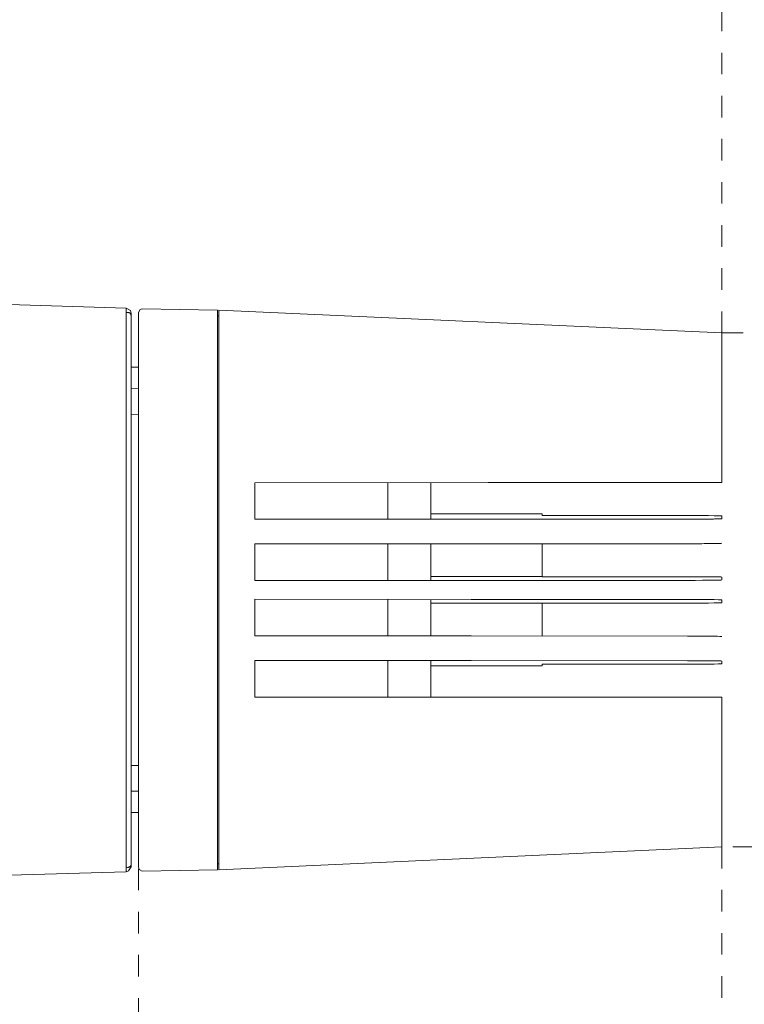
# Model space of a CAD drawing. Header units: millimetres. Extents: x -6729 to -5173, y -1197 to 6775.
# Tile 9 of 12: x -5386 to -5285, y 242 to 379. Entities that reach past the tile are written whole.
import ezdxf

# ---------------------------------------------------------------- set-up
doc = ezdxf.new("R2010")
doc.units = ezdxf.units.MM
doc.linetypes.add('Dash', pattern=[6, 3, -3])
doc.layers.add('A-ANNO-DIMS', color=7, linetype='Dash', lineweight=9, true_color=0xd2d2d2)
doc.layers.add('E-LITE-EQPM', color=7, linetype='Continuous', lineweight=20)

# ---------------------------------------------------------------- blocks, each defined once
blk = doc.blocks.new('DEEP78 R CM_GLB - 00-703032-Lateral_PDF')
at = {"layer": 'E-LITE-EQPM'}
for p, q in [((-3209.66, 339.22), (-3233.46, 339.92)), ((-3209.66, 260.78), (-3209.66, 339.22)), ((-3208.96, 338.49), (-3208.96, 338.52)), ((-3208.96, 338.52), (-3208.96, 261.48)), ((-3196.96, 338.94), (-3207.42, 339.12)), ((-3196.96, 338.94), (-3196.96, 300)), ((-3126.76, 335.76), (-3196.76, 338.94)), ((-3196.76, 338.94), (-3196.76, 300)), ((-3196.76, 338.12), (-3196.96, 338.12)), ((-3126.76, 335.76), (-3126.76, 314.95)), ((-3208.96, 331), (-3207.96, 331)), ((-3207.96, 328), (-3208.96, 328.02)), ((-3207.96, 324.45), (-3208.96, 324.43)), ((-3191.76, 314.92), (-3191.76, 309.82)), ((-3173.26, 309.84), (-3173.26, 314.96)), ((-3167.26, 314.96), (-3167.26, 309.93)), ((-3151.76, 310.58), (-3167.26, 310.59)), ((-3151.76, 310.34), (-3151.76, 310.58)), ((-3131.67, 310.34), (-3151.76, 310.34)), ((-3126.76, 309.9), (-3126.76, 310.29)), ((-3191.76, 306.39), (-3191.76, 301.3)), ((-3173.26, 301.35), (-3173.26, 306.42)), ((-3167.26, 306.42), (-3167.26, 301.41)), ((-3151.76, 306.39), (-3151.76, 301.87)), ((-3151.76, 301.87), (-3167.26, 301.87)), ((-3151.76, 301.84), (-3151.76, 301.87)), ((-3131.67, 301.84), (-3151.76, 301.84)), ((-3126.76, 301.38), (-3126.76, 301.79)), ((-3196.96, 300), (-3196.96, 261.06)), ((-3196.76, 300), (-3196.76, 261.06)), ((-3191.76, 298.7), (-3191.76, 293.61)), ((-3173.26, 293.58), (-3173.26, 298.65)), ((-3167.26, 298.59), (-3167.26, 293.58)), ((-3167.26, 298.13), (-3151.76, 298.13)), ((-3151.76, 298.13), (-3151.76, 298.16)), ((-3151.76, 298.16), (-3131.67, 298.16)), ((-3151.76, 298.13), (-3151.76, 293.61)), ((-3126.76, 298.21), (-3126.76, 298.62)), ((-3191.76, 290.18), (-3191.76, 285.08)), ((-3173.26, 285.04), (-3173.26, 290.16)), ((-3167.26, 290.07), (-3167.26, 285.04)), ((-3167.26, 289.41), (-3151.76, 289.42)), ((-3151.76, 289.42), (-3151.76, 289.66)), ((-3151.76, 289.66), (-3131.67, 289.66)), ((-3126.76, 289.71), (-3126.76, 290.1)), ((-3126.76, 285.05), (-3126.76, 264.24)), ((-3208.96, 275.57), (-3207.96, 275.55)), ((-3208.96, 271.98), (-3207.96, 272)), ((-3207.96, 269), (-3208.96, 269)), ((-3196.76, 261.06), (-3126.76, 264.24)), ((-3196.96, 261.88), (-3196.76, 261.88)), ((-3233.46, 260.08), (-3209.66, 260.78)), ((-3207.42, 260.88), (-3196.96, 261.06))]:
    blk.add_line(p, q, dxfattribs=at)
at = {"layer": 'E-LITE-EQPM', "flags": 128}
for points in [[(-3209.66, 339.22), (-3209.06, 338.86), (-3208.96, 338.52)], [(-3208.96, 261.51), (-3208.96, 261.96), (-3208.96, 263.31), (-3208.96, 265.51), (-3208.96, 268.53), (-3208.96, 272.29), (-3208.96, 276.69), (-3208.96, 281.65), (-3208.96, 287.03), (-3208.96, 292.72), (-3208.96, 298.58), (-3208.96, 304.48), (-3208.96, 310.26), (-3208.96, 315.81), (-3208.96, 320.99), (-3208.96, 325.67), (-3208.96, 329.75), (-3208.96, 333.13), (-3208.96, 335.74), (-3208.96, 337.5), (-3208.96, 338.38), (-3208.96, 338.49)], [(-3207.96, 338.6), (-3207.72, 339.04), (-3207.42, 339.12)], [(-3207.96, 331), (-3207.96, 333.9), (-3207.96, 336.32), (-3207.96, 337.89), (-3207.96, 338.57), (-3207.96, 338.6)], [(-3207.96, 338.6), (-3207.96, 338.14), (-3207.96, 336.8), (-3207.96, 334.59), (-3207.96, 331.57), (-3207.96, 327.82), (-3207.96, 323.41), (-3207.96, 318.45), (-3207.96, 313.06), (-3207.96, 307.37), (-3207.96, 301.5), (-3207.96, 300)], [(-3207.96, 324.45), (-3207.96, 326.75), (-3207.96, 328)], [(-3126.76, 314.95), (-3159.26, 314.94), (-3191.76, 314.92)], [(-3191.76, 309.82), (-3161.65, 309.83), (-3131.53, 309.85)], [(-3126.76, 310.29), (-3126.88, 310.3), (-3127.25, 310.31), (-3127.83, 310.32), (-3128.61, 310.33), (-3129.54, 310.34), (-3130.58, 310.34), (-3131.67, 310.34)], [(-3131.53, 306.42), (-3161.65, 306.41), (-3191.76, 306.39)], [(-3126.76, 301.79), (-3126.88, 301.8), (-3127.25, 301.81), (-3127.83, 301.82), (-3128.61, 301.83), (-3129.54, 301.84), (-3130.58, 301.84), (-3131.67, 301.84)], [(-3191.76, 301.3), (-3161.65, 301.32), (-3131.53, 301.33)], [(-3131.53, 301.33), (-3130.46, 301.33), (-3129.44, 301.34), (-3128.54, 301.34), (-3127.79, 301.35), (-3127.23, 301.36), (-3126.88, 301.37), (-3126.76, 301.38)], [(-3207.96, 300), (-3207.96, 294.11), (-3207.96, 288.36), (-3207.96, 282.88), (-3207.96, 277.8), (-3207.96, 273.25), (-3207.96, 269.31), (-3207.96, 266.1), (-3207.96, 263.68), (-3207.96, 262.11), (-3207.96, 261.43), (-3207.96, 261.4)], [(-3131.53, 298.67), (-3161.65, 298.68), (-3191.76, 298.7)], [(-3131.67, 298.16), (-3130.58, 298.16), (-3129.54, 298.16), (-3128.61, 298.17), (-3127.83, 298.18), (-3127.25, 298.19), (-3126.88, 298.2), (-3126.76, 298.21)], [(-3126.76, 298.62), (-3126.88, 298.63), (-3127.23, 298.64), (-3127.79, 298.65), (-3128.54, 298.66), (-3129.44, 298.66), (-3130.46, 298.67), (-3131.53, 298.67)], [(-3191.76, 293.61), (-3161.65, 293.59), (-3131.53, 293.58)], [(-3131.53, 290.15), (-3161.65, 290.17), (-3191.76, 290.18)], [(-3131.67, 289.66), (-3130.58, 289.66), (-3129.54, 289.66), (-3128.61, 289.67), (-3127.83, 289.68), (-3127.25, 289.69), (-3126.88, 289.7), (-3126.76, 289.71)], [(-3191.76, 285.08), (-3159.26, 285.06), (-3126.76, 285.05)], [(-3207.96, 272), (-3207.96, 272.18), (-3207.96, 275.55)], [(-3207.96, 261.4), (-3207.96, 261.86), (-3207.96, 263.2), (-3207.96, 265.41), (-3207.96, 268.43), (-3207.96, 269)], [(-3208.96, 261.77), (-3208.96, 261.62), (-3208.96, 261.51)], [(-3208.96, 261.48), (-3209.32, 260.89), (-3209.66, 260.78)], [(-3207.42, 260.88), (-3207.87, 261.11), (-3207.96, 261.4)]]:
    blk.add_lwpolyline(points, dxfattribs=at)
at = {"layer": 'E-LITE-EQPM'}
for points, knots in [([(-3209.66, 338.58), (-3209.62, 338.6), (-3209.53, 338.62), (-3209.41, 338.62), (-3209.3, 338.6), (-3209.21, 338.56), (-3209.12, 338.49), (-3209.02, 338.39), (-3208.98, 338.23), (-3208.96, 338.1)], [0, 0, 0, 0, 0.166667, 0.333333, 0.458333, 0.583333, 0.677083, 0.791667, 1, 1, 1, 1]), ([(-3131.53, 309.85), (-3130.77, 309.85), (-3129.69, 309.85), (-3128.47, 309.86), (-3127.22, 309.87), (-3126.76, 309.89), (-3126.76, 309.9)], [0, 0, 0, 0, 0.285714, 0.428571, 0.571429, 1, 1, 1, 1]), ([(-3126.76, 306.48), (-3126.76, 306.47), (-3127.07, 306.45), (-3128.3, 306.44), (-3129.9, 306.43), (-3130.97, 306.42), (-3131.53, 306.42)], [0, 0, 0, 0, 0.285714, 0.571429, 0.785714, 1, 1, 1, 1]), ([(-3131.53, 293.58), (-3130.79, 293.58), (-3129.71, 293.57), (-3128.5, 293.56), (-3127.24, 293.55), (-3126.76, 293.53), (-3126.76, 293.52)], [0, 0, 0, 0, 0.285714, 0.428571, 0.571429, 1, 1, 1, 1]), ([(-3126.76, 290.1), (-3126.76, 290.11), (-3127.06, 290.12), (-3128.27, 290.14), (-3129.87, 290.15), (-3130.96, 290.15), (-3131.53, 290.15)], [0, 0, 0, 0, 0.285714, 0.571429, 0.785714, 1, 1, 1, 1]), ([(-3208.96, 261.9), (-3208.97, 261.82), (-3209, 261.69), (-3209.07, 261.56), (-3209.15, 261.48), (-3209.23, 261.43), (-3209.34, 261.39), (-3209.49, 261.38), (-3209.6, 261.4), (-3209.66, 261.42)], [0, 0, 0, 0, 0.125, 0.25, 0.34375, 0.458333, 0.583333, 0.75, 1, 1, 1, 1])]:
    blk.add_open_spline(points, degree=3, knots=knots, dxfattribs=at)

msp = doc.modelspace()

# ---------------------------------------------------------------- linework, layer by layer
at = {"layer": 'A-ANNO-DIMS'}
for p, q in [((-5288.56, 335.76), (-5288.56, 461.98)), ((-5288.56, 335.76), (-5242.01, 335.76)), ((-5369.76, 291.2), (-5369.76, 11.2)), ((-5242.01, 264.24), (-5288.56, 264.24)), ((-5288.56, 264.24), (-5288.56, -24.64))]:
    msp.add_line(p, q, dxfattribs=at)

# ---------------------------------------------------------------- block references
at = {"layer": 'E-LITE-EQPM'}
msp.add_blockref('DEEP78 R CM_GLB - 00-703032-Lateral_PDF', (-2161.8, 0), dxfattribs=at)

doc.saveas('drawing.dxf')
